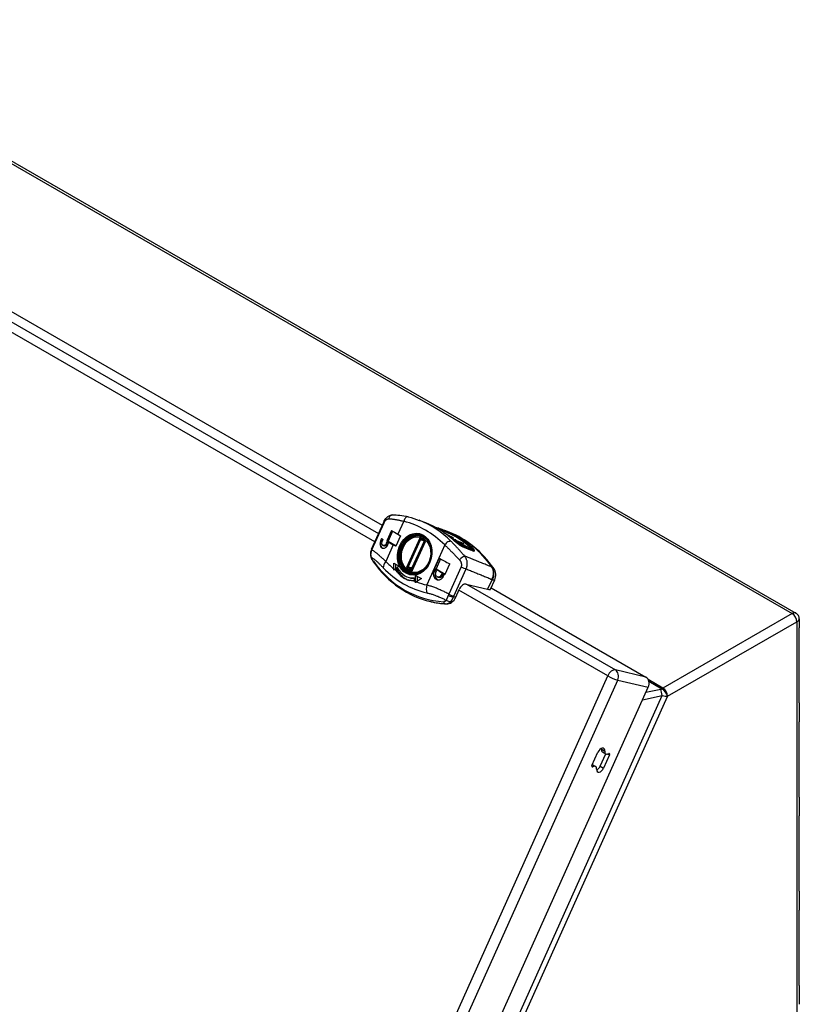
# Model space of a CAD drawing. Header units: inches. Extents: x 10 to 138, y 13 to 85.
# Tile 41 of 41: x 129.54 to 138.02, y 55.91 to 66.62. Entities that reach past the tile are written whole.
import ezdxf

# ---------------------------------------------------------------- set-up
doc = ezdxf.new("R2010")
doc.units = ezdxf.units.IN
doc.header["$MEASUREMENT"] = 0
doc.layers.add('Visible Edges(ANSI)', color=7, linetype='Continuous', lineweight=25)
doc.layers.add('Visible Tangent Edges(ANSI)', color=7, linetype='Continuous', lineweight=25)

msp = doc.modelspace()

# ---------------------------------------------------------------- linework, layer by layer
at = {"layer": 'Visible Edges(ANSI)'}
for p, q in [((126.78, 66.623), (137.986, 60.17)), ((127.598, 64.515), (133.485, 61.125)), ((133.368, 60.864), (133.501, 61.16)), ((133.96, 61.15), (133.888, 61.178)), ((133.586, 61.069), (133.535, 60.955)), ((133.597, 61.061), (133.548, 60.952)), ((134.154, 61.046), (134.154, 61.046)), ((134.154, 61.046), (134.172, 61.036)), ((134.211, 61.05), (134.166, 61.068)), ((133.477, 60.981), (133.469, 60.963)), ((133.477, 60.981), (133.469, 60.963)), ((133.485, 60.953), (133.493, 60.97)), ((133.536, 60.943), (133.528, 60.925)), ((133.535, 60.955), (133.548, 60.952)), ((133.548, 60.935), (133.542, 60.922)), ((133.546, 60.914), (133.554, 60.931)), ((133.548, 60.952), (133.636, 60.901)), ((133.685, 61.01), (133.634, 60.896)), ((133.655, 61.027), (133.685, 61.01)), ((133.948, 60.942), (133.812, 60.641)), ((133.905, 61.006), (133.93, 61)), ((134.172, 61.036), (134.169, 61.036)), ((134.172, 61.034), (134.172, 61.036)), ((134.18, 61.028), (134.198, 61.021)), ((134.216, 61.01), (134.188, 61.022)), ((134.198, 61.021), (134.216, 61.01)), ((134.203, 61.011), (134.234, 60.993)), ((134.21, 61.007), (134.212, 61.009)), ((134.212, 61.009), (134.22, 61.008)), ((134.216, 61.009), (134.216, 61.01)), ((134.216, 61), (134.224, 60.996)), ((134.235, 60.985), (134.286, 60.965)), ((134.254, 60.971), (134.248, 60.974)), ((134.25, 60.972), (134.254, 60.971)), ((134.291, 60.956), (134.252, 60.97)), ((134.256, 60.976), (134.259, 60.983)), ((134.26, 60.963), (134.26, 60.963)), ((134.26, 60.963), (134.37, 60.9)), ((134.374, 60.899), (134.264, 60.962)), ((134.264, 60.961), (134.264, 60.962)), ((134.264, 60.962), (134.291, 60.956)), ((134.286, 60.965), (134.276, 60.966)), ((134.276, 60.966), (134.367, 60.928)), ((134.285, 60.962), (134.286, 60.965)), ((134.367, 60.928), (134.295, 60.954)), ((134.295, 60.954), (134.403, 60.892)), ((134.341, 60.907), (134.3, 60.93)), ((133.368, 60.864), (133.363, 60.852)), ((133.496, 60.904), (133.508, 60.901)), ((133.634, 60.896), (133.604, 60.913)), ((134.308, 60.925), (134.337, 60.908)), ((134.337, 60.908), (134.329, 60.91)), ((134.336, 60.905), (134.337, 60.908)), ((134.339, 60.903), (134.341, 60.907)), ((134.37, 60.9), (134.341, 60.907)), ((134.361, 60.917), (134.367, 60.928)), ((134.366, 60.89), (134.37, 60.9)), ((134.369, 60.889), (134.374, 60.899)), ((134.403, 60.892), (134.374, 60.899)), ((134.397, 60.878), (134.403, 60.892)), ((134.104, 60.768), (134.053, 60.655)), ((134.12, 60.759), (134.071, 60.65)), ((133.612, 60.65), (133.612, 60.713)), ((133.612, 60.713), (133.668, 60.681)), ((133.668, 60.681), (133.621, 60.643)), ((133.63, 60.703), (133.63, 60.65)), ((133.634, 60.642), (133.654, 60.659)), ((133.634, 60.642), (133.652, 60.637)), ((133.662, 60.646), (133.652, 60.637)), ((133.741, 60.645), (133.739, 60.642)), ((133.812, 60.641), (133.81, 60.64)), ((134.055, 60.642), (134.047, 60.625)), ((134.053, 60.655), (134.071, 60.65)), ((134.071, 60.633), (134.065, 60.62)), ((134.068, 60.612), (134.076, 60.63)), ((134.071, 60.65), (134.169, 60.594)), ((134.168, 60.592), (134.219, 60.706)), ((133.779, 60.556), (133.797, 60.551)), ((133.811, 60.604), (133.836, 60.599)), ((133.832, 60.599), (133.829, 60.6)), ((133.831, 60.552), (133.831, 60.523)), ((133.847, 60.513), (133.847, 60.578)), ((133.847, 60.578), (133.911, 60.547)), ((133.911, 60.547), (133.859, 60.509)), ((133.865, 60.569), (133.865, 60.513)), ((134.089, 60.562), (134.103, 60.558)), ((134.133, 60.599), (134.125, 60.582)), ((134.144, 60.594), (134.137, 60.579)), ((134.149, 60.569), (134.157, 60.587)), ((134.664, 60.43), (134.709, 60.531)), ((134.284, 60.342), (134.322, 60.427)), ((134.396, 60.485), (134.631, 60.43)), ((134.669, 60.443), (136.353, 59.473)), ((134.017, 60.293), (134.01, 60.294)), ((138.022, 60.108), (138.022, 60.01)), ((138.022, 59.193), (138.022, 60.01)), ((129.961, 45.071), (136.378, 59.363)), ((138.022, 59.193), (138.022, 58.986)), ((138.022, 58.169), (138.022, 58.986)), ((135.766, 58.513), (135.831, 58.656)), ((135.855, 58.505), (135.916, 58.639)), ((135.881, 58.659), (135.918, 58.638)), ((135.957, 58.627), (135.893, 58.484)), ((135.771, 58.522), (135.806, 58.502)), ((138.022, 58.169), (138.022, 57.963)), ((138.022, 57.145), (138.022, 57.963)), ((138.022, 57.145), (138.022, 56.939)), ((138.022, 56.121), (138.022, 56.939)), ((138.022, 56.121), (138.022, 55.915))]:
    msp.add_line(p, q, dxfattribs=at)
at = {"layer": 'Visible Edges(ANSI)', "flags": 128}
for points in [[(133.501, 61.16), (133.507, 61.173), (133.515, 61.186), (133.524, 61.198), (133.535, 61.209), (133.547, 61.219), (133.561, 61.228), (133.569, 61.231), (133.578, 61.234), (133.587, 61.236), (133.596, 61.237)], [(133.596, 61.237), (133.615, 61.238), (133.635, 61.237), (133.656, 61.236), (133.677, 61.234), (133.699, 61.231), (133.721, 61.227), (133.744, 61.223), (133.767, 61.217)], [(133.767, 61.217), (133.798, 61.209), (133.828, 61.2), (133.858, 61.189), (133.888, 61.178)], [(134.261, 60.962), (134.227, 60.992), (134.191, 61.02), (134.155, 61.046), (134.117, 61.07), (134.079, 61.093), (134.04, 61.114), (134, 61.133), (133.96, 61.15)], [(134.099, 61.092), (134.09, 61.095), (134.08, 61.098), (134.069, 61.101), (134.058, 61.104)], [(134.099, 61.092), (134.133, 61.081), (134.166, 61.068)], [(134.698, 60.655), (134.674, 60.688), (134.649, 60.721), (134.624, 60.752), (134.597, 60.782), (134.569, 60.811), (134.541, 60.839), (134.511, 60.866), (134.481, 60.892), (134.45, 60.916), (134.418, 60.939), (134.385, 60.961), (134.351, 60.982), (134.317, 61.001), (134.282, 61.019), (134.247, 61.035), (134.211, 61.05)], [(133.469, 60.963), (133.466, 60.956), (133.464, 60.947), (133.462, 60.939), (133.461, 60.93), (133.46, 60.922), (133.461, 60.914), (133.462, 60.907), (133.464, 60.9), (133.467, 60.894), (133.47, 60.888), (133.474, 60.883), (133.479, 60.88), (133.484, 60.877), (133.49, 60.875), (133.496, 60.874), (133.502, 60.875), (133.508, 60.876), (133.515, 60.879), (133.521, 60.882), (133.527, 60.887), (133.533, 60.893), (133.538, 60.899), (133.543, 60.906), (133.546, 60.914)], [(133.528, 60.925), (133.526, 60.921), (133.523, 60.917), (133.52, 60.913), (133.517, 60.91), (133.514, 60.908), (133.511, 60.906), (133.507, 60.904), (133.504, 60.904), (133.5, 60.903), (133.497, 60.904), (133.494, 60.905), (133.491, 60.906), (133.488, 60.908), (133.486, 60.911), (133.484, 60.914), (133.482, 60.917), (133.481, 60.921), (133.481, 60.925), (133.48, 60.93), (133.48, 60.934), (133.481, 60.939), (133.482, 60.944), (133.483, 60.948), (133.485, 60.953)], [(133.905, 61.006), (133.889, 61.008), (133.872, 61.009), (133.855, 61.008), (133.838, 61.005), (133.822, 61), (133.806, 60.993), (133.79, 60.984), (133.775, 60.973), (133.761, 60.961), (133.748, 60.947), (133.736, 60.933), (133.725, 60.916), (133.715, 60.899), (133.707, 60.881), (133.7, 60.862), (133.695, 60.843), (133.691, 60.823), (133.689, 60.804), (133.688, 60.784), (133.689, 60.764), (133.692, 60.745), (133.696, 60.726), (133.702, 60.708), (133.709, 60.691), (133.718, 60.675), (133.728, 60.66), (133.739, 60.647), (133.752, 60.635), (133.765, 60.624), (133.78, 60.616), (133.795, 60.609), (133.811, 60.604)], [(133.897, 61.012), (133.913, 61.008), (133.928, 61.001), (133.942, 60.993), (133.955, 60.983), (133.968, 60.971), (133.979, 60.957), (133.989, 60.942), (133.998, 60.926), (134.005, 60.909), (134.011, 60.89), (134.015, 60.871), (134.018, 60.851), (134.019, 60.831), (134.018, 60.81), (134.016, 60.79), (134.012, 60.769), (134.007, 60.749), (134, 60.729), (133.991, 60.711), (133.981, 60.693), (133.97, 60.676), (133.957, 60.661), (133.944, 60.647), (133.93, 60.635), (133.915, 60.624), (133.899, 60.615), (133.883, 60.608), (133.867, 60.603), (133.85, 60.6), (133.834, 60.599), (133.817, 60.599), (133.801, 60.602)], [(133.906, 60.97), (133.917, 60.966), (133.927, 60.961), (133.937, 60.954), (133.947, 60.947)], [(133.947, 60.947), (133.948, 60.945), (133.948, 60.942)], [(134.261, 60.962), (134.267, 60.957), (134.273, 60.952), (134.279, 60.947), (134.286, 60.941), (134.293, 60.936), (134.3, 60.931), (134.307, 60.925), (134.314, 60.92), (134.321, 60.916), (134.327, 60.911), (134.334, 60.907), (134.34, 60.903), (134.346, 60.899), (134.352, 60.896), (134.357, 60.894), (134.362, 60.892)], [(133.363, 60.852), (133.358, 60.834), (133.357, 60.816), (133.358, 60.799), (133.362, 60.782)], [(134.478, 60.847), (134.477, 60.847), (134.475, 60.847), (134.472, 60.848), (134.468, 60.849)], [(133.391, 60.722), (133.386, 60.729), (133.381, 60.737), (133.377, 60.744), (133.373, 60.752), (133.367, 60.767), (133.362, 60.782)], [(133.391, 60.722), (133.421, 60.682), (133.452, 60.643), (133.485, 60.606), (133.519, 60.571), (133.554, 60.537), (133.591, 60.505), (133.628, 60.475), (133.667, 60.447), (133.707, 60.421), (133.748, 60.397), (133.789, 60.374), (133.832, 60.354), (133.875, 60.336), (133.92, 60.32), (133.964, 60.306), (134.01, 60.294)], [(133.613, 60.635), (133.613, 60.636), (133.613, 60.637), (133.613, 60.637), (133.613, 60.638), (133.612, 60.639), (133.612, 60.639), (133.612, 60.64), (133.612, 60.641), (133.612, 60.641), (133.612, 60.642), (133.612, 60.642), (133.612, 60.643), (133.612, 60.644), (133.612, 60.644), (133.612, 60.645), (133.612, 60.646), (133.612, 60.646), (133.612, 60.647), (133.612, 60.647), (133.612, 60.648), (133.612, 60.649), (133.612, 60.649), (133.612, 60.65), (133.612, 60.65)], [(133.621, 60.643), (133.621, 60.643), (133.621, 60.642), (133.62, 60.642), (133.62, 60.642), (133.62, 60.641), (133.619, 60.641), (133.619, 60.641), (133.619, 60.641), (133.618, 60.64), (133.618, 60.64), (133.617, 60.64), (133.617, 60.639), (133.617, 60.639), (133.616, 60.639), (133.616, 60.638), (133.616, 60.638), (133.615, 60.638), (133.615, 60.637), (133.614, 60.637), (133.614, 60.637), (133.614, 60.636), (133.613, 60.636), (133.613, 60.636), (133.613, 60.635)], [(133.825, 60.522), (133.816, 60.522), (133.808, 60.522), (133.799, 60.523), (133.791, 60.524), (133.783, 60.525), (133.774, 60.527), (133.765, 60.529), (133.757, 60.531), (133.748, 60.534), (133.74, 60.538), (133.732, 60.542), (133.724, 60.546), (133.715, 60.551), (133.708, 60.556), (133.7, 60.562), (133.692, 60.568), (133.685, 60.574), (133.678, 60.581), (133.671, 60.588), (133.664, 60.595), (133.658, 60.603), (133.652, 60.611), (133.646, 60.62), (133.641, 60.628)], [(133.709, 60.692), (133.711, 60.683), (133.715, 60.674)], [(133.806, 60.601), (133.792, 60.606), (133.779, 60.611), (133.766, 60.619), (133.755, 60.627), (133.743, 60.637), (133.733, 60.649), (133.724, 60.661), (133.715, 60.674)], [(134.047, 60.625), (134.044, 60.617), (134.042, 60.608), (134.04, 60.6), (134.04, 60.591), (134.041, 60.582), (134.042, 60.574), (134.045, 60.567), (134.048, 60.559), (134.052, 60.553), (134.058, 60.547), (134.063, 60.542), (134.07, 60.538), (134.076, 60.534), (134.084, 60.532), (134.092, 60.531), (134.099, 60.532), (134.107, 60.533), (134.115, 60.535), (134.122, 60.538), (134.129, 60.543), (134.135, 60.548), (134.141, 60.554), (134.146, 60.561), (134.149, 60.569)], [(134.125, 60.582), (134.123, 60.578), (134.12, 60.574), (134.117, 60.57), (134.114, 60.567), (134.11, 60.565), (134.106, 60.563), (134.102, 60.562), (134.098, 60.561), (134.093, 60.561), (134.089, 60.561), (134.085, 60.563), (134.081, 60.564), (134.078, 60.566), (134.075, 60.569), (134.072, 60.573), (134.069, 60.576), (134.067, 60.58), (134.066, 60.585), (134.065, 60.589), (134.065, 60.594), (134.065, 60.599), (134.066, 60.603), (134.067, 60.608), (134.068, 60.612)], [(134.709, 60.531), (134.714, 60.545), (134.718, 60.56), (134.72, 60.577), (134.72, 60.594), (134.717, 60.612), (134.712, 60.628), (134.705, 60.643), (134.698, 60.655)], [(133.847, 60.5), (133.847, 60.501), (133.847, 60.501), (133.847, 60.502), (133.847, 60.502), (133.847, 60.503), (133.847, 60.503), (133.847, 60.504), (133.847, 60.505), (133.847, 60.505), (133.847, 60.506), (133.847, 60.506), (133.847, 60.507), (133.847, 60.507), (133.847, 60.508), (133.847, 60.508), (133.847, 60.509), (133.847, 60.51), (133.847, 60.51), (133.847, 60.511), (133.847, 60.511), (133.847, 60.512), (133.847, 60.512), (133.847, 60.513), (133.847, 60.513)], [(133.859, 60.509), (133.858, 60.508), (133.858, 60.508), (133.857, 60.508), (133.857, 60.507), (133.856, 60.507), (133.856, 60.507), (133.855, 60.506), (133.855, 60.506), (133.854, 60.506), (133.854, 60.505), (133.853, 60.505), (133.853, 60.504), (133.853, 60.504), (133.852, 60.504), (133.852, 60.503), (133.851, 60.503), (133.851, 60.503), (133.85, 60.502), (133.85, 60.502), (133.849, 60.502), (133.849, 60.501), (133.848, 60.501), (133.848, 60.5), (133.847, 60.5)], [(138.022, 60.108), (138.022, 60.116), (138.02, 60.125), (138.017, 60.134), (138.013, 60.144), (138.007, 60.152), (138, 60.159), (137.993, 60.165), (137.986, 60.17)]]:
    msp.add_lwpolyline(points, dxfattribs=at)
at = {"layer": 'Visible Edges(ANSI)'}
for centre, major_axis, ratio, start_param, end_param in [((134.032, 60.939), (-0.593, 0.266), 0.140138, 0.784527, 0.947328), ((133.516, 60.937), (-0.015, -0.0642), 0.803847, 4.474563, 6.15928), ((133.977, 60.816), (-0.593, 0.266), 0.140138, 0.63476, 0.682173), ((133.981, 60.825), (0.593, -0.266), 0.140138, 3.926119, 4.088921), ((133.977, 60.816), (-0.593, 0.266), 0.140138, 0.796795, 0.842616), ((134.199, 61.008), (-0.0441, 0.0198), 0.140138, 3.646975, 4.482683), ((134.187, 61.008), (0.0872, -0.0392), 0.140138, 0.800031, 1.249868), ((134.208, 61.006), (-0.0241, 0.0108), 0.140138, 2.199914, 2.395908), ((134.21, 61.008), (-0.0572, 0.0257), 0.140138, 1.938536, 2.458166), ((134.226, 60.998), (0.0138, -0.0062), 0.140138, 5.372193, 6.788568), ((134.231, 60.996), (0.0283, -0.0127), 0.140138, 5.599759, 7.083216), ((133.516, 60.937), (-0.0083, -0.0355), 0.803847, 0, 1.33297), ((-1262.37, -2672.328), (1526.593, 2670.588), 0.57827, 0.080882, 0.080941), ((133.049, 62.338), (-1.903, 1.527), 0.203576, 2.553115, 2.559658), ((134.477, 60.682), (-0.593, 0.266), 0.140138, 0.954902, 1.184333), ((133.838, 60.81), (0.066, 0.283), 0.803847, 2.380168, 2.439458), ((133.856, 60.805), (-0.066, -0.283), 0.803847, 5.521761, 6.244365), ((133.838, 60.81), (-0.059, -0.254), 0.803847, 5.521761, 6.531213), ((134.426, 60.569), (0.593, -0.266), 0.140138, 4.096495, 4.325926), ((134.422, 60.56), (-0.593, 0.266), 0.140138, 0.967021, 1.01251), ((134.112, 60.594), (-0.015, -0.0642), 0.803847, 4.474563, 6.151776), ((133.856, 60.805), (-0.059, -0.254), 0.803847, 0, 0.161988), ((133.838, 60.81), (-0.066, -0.283), 0.803847, 0.226483, 0.251868), ((134.112, 60.594), (-0.0083, -0.0355), 0.803847, 0, 1.33297), ((134.422, 60.56), (-0.593, 0.266), 0.140138, 1.1255, 1.171885), ((134.366, 60.417), (0.0374, 0.065), 0.578093, 0.172599, 1.743396), ((134.52, 60.494), (0.144, -0.065), 0.140138, 5.659717, 6.283185), ((134.356, 61.74), (-0.338, -1.447), 0.803847, 0, 0.138272), ((134.196, 60.393), (-0.028, -0.122), 0.803847, 0.138272, 1.33297), ((137.936, 60.01), (0.086, 0), 0.575862, 6.28191, 6.283185), ((136.319, 59.398), (0.0191, 0.0818), 0.803847, 4.474563, 6.045359), ((137.936, 59.193), (0.086, 0), 0.575862, 6.28191, 6.283185), ((137.936, 58.986), (0.086, 0), 0.575862, 6.28191, 6.283185), ((135.865, 58.648), (0.0293, 0.0508), 0.578093, 5.422056, 8.026581), ((135.827, 58.67), (0.0293, 0.0508), 0.578093, 5.422056, 5.591279), ((135.91, 58.71), (-0.0293, -0.0508), 0.578093, 5.422056, 6.283185), ((135.947, 58.689), (-0.0293, -0.0508), 0.578093, 5.422056, 7.089994), ((135.949, 58.629), (0.0075, 0.013), 0.578093, 4.884988, 7.089994), ((135.775, 58.511), (-0.0075, -0.013), 0.578093, 4.884988, 7.089994), ((135.776, 58.451), (0.0293, 0.0508), 0.578093, 5.422056, 7.089994), ((135.859, 58.492), (-0.0293, -0.0508), 0.578093, 5.422056, 8.026581), ((135.821, 58.513), (0.0293, 0.0508), 0.578093, 3.833499, 4.884988), ((137.936, 58.169), (0.086, 0), 0.575862, 6.28191, 6.283185), ((137.936, 57.963), (0.086, 0), 0.575862, 6.28191, 6.283185), ((137.936, 57.145), (0.086, 0), 0.575862, 6.28191, 6.283185), ((137.936, 56.939), (0.086, 0), 0.575862, 6.28191, 6.283185), ((137.936, 56.121), (0.086, 0), 0.575862, 6.28191, 6.283185)]:
    msp.add_ellipse(centre, major_axis=major_axis, ratio=ratio, start_param=start_param, end_param=end_param, dxfattribs=at)
at = {"layer": 'Visible Tangent Edges(ANSI)'}
for p, q in [((126.734, 66.621), (137.946, 60.164)), ((133.405, 60.946), (127.248, 64.491)), ((127.33, 64.556), (133.445, 61.035)), ((133.373, 60.857), (133.506, 61.153)), ((133.719, 61.168), (133.655, 61.027)), ((133.469, 60.963), (133.469, 60.963)), ((133.893, 60.984), (133.75, 60.664)), ((133.768, 60.67), (133.901, 60.967)), ((133.939, 60.952), (133.808, 60.661)), ((133.811, 60.629), (133.955, 60.948)), ((133.901, 60.967), (133.925, 60.962)), ((134.238, 60.992), (134.239, 60.994)), ((134.25, 60.979), (134.252, 60.983)), ((134.261, 60.975), (134.257, 60.977)), ((133.604, 60.913), (133.523, 60.732)), ((133.528, 60.925), (133.542, 60.922)), ((134.164, 60.911), (133.968, 60.476)), ((134.448, 60.867), (134.361, 60.917)), ((134.399, 60.882), (134.428, 60.865)), ((134.452, 60.875), (134.448, 60.867)), ((133.71, 60.685), (133.711, 60.687)), ((133.74, 60.646), (133.739, 60.642)), ((133.808, 60.661), (133.768, 60.67)), ((133.769, 60.664), (133.809, 60.654)), ((133.811, 60.64), (133.81, 60.64)), ((134.047, 60.625), (134.065, 60.62)), ((134.342, 60.672), (134.209, 60.375)), ((134.264, 60.354), (134.397, 60.651)), ((134.125, 60.582), (134.137, 60.579)), ((134.679, 60.536), (134.631, 60.43)), ((135.939, 59.486), (134.319, 60.419)), ((134.401, 60.484), (136.021, 59.551)), ((134.284, 60.342), (134.261, 60.347)), ((134.173, 60.271), (134.181, 60.269)), ((137.946, 60.164), (136.539, 59.354)), ((136.59, 59.265), (137.997, 60.076)), ((137.997, 60.076), (137.997, 48.729)), ((136.353, 59.473), (136.021, 59.551)), ((129.485, 45.114), (135.939, 59.486)), ((129.581, 45.04), (136.047, 59.441)), ((136.047, 59.441), (136.378, 59.363)), ((136.539, 59.354), (136.378, 59.446)), ((136.515, 59.34), (136.352, 59.305)), ((136.384, 59.429), (136.528, 59.346)), ((136.528, 59.346), (136.528, 59.346)), ((130.098, 44.946), (136.531, 59.273)), ((130.151, 44.928), (136.588, 59.264)), ((136.317, 59.228), (136.531, 59.273)), ((136.588, 59.264), (136.588, 59.264)), ((135.869, 58.69), (135.906, 58.668)), ((135.94, 58.637), (135.957, 58.627)), ((135.764, 58.505), (135.775, 58.499)), ((135.855, 58.505), (135.893, 58.484))]:
    msp.add_line(p, q, dxfattribs=at)
at = {"layer": 'Visible Tangent Edges(ANSI)', "flags": 128}
for points in [[(133.506, 61.153), (133.507, 61.156), (133.509, 61.159), (133.51, 61.162), (133.512, 61.165), (133.514, 61.168), (133.515, 61.17), (133.517, 61.173), (133.519, 61.175), (133.521, 61.177), (133.523, 61.179), (133.525, 61.181), (133.527, 61.183), (133.529, 61.185), (133.531, 61.186), (133.533, 61.188), (133.535, 61.189), (133.538, 61.19), (133.54, 61.191), (133.542, 61.192), (133.544, 61.193), (133.546, 61.193), (133.548, 61.194), (133.55, 61.194), (133.553, 61.194)], [(133.553, 61.194), (133.558, 61.194), (133.564, 61.194), (133.57, 61.194), (133.576, 61.193), (133.583, 61.193), (133.589, 61.193), (133.596, 61.192), (133.602, 61.191), (133.609, 61.191), (133.615, 61.19), (133.622, 61.189), (133.629, 61.188), (133.636, 61.187), (133.643, 61.185), (133.65, 61.184), (133.658, 61.183), (133.665, 61.181), (133.672, 61.179), (133.68, 61.178), (133.688, 61.176), (133.695, 61.174), (133.703, 61.172), (133.711, 61.17), (133.719, 61.168)], [(133.906, 60.97), (133.905, 60.97), (133.905, 60.971), (133.904, 60.971), (133.904, 60.971), (133.903, 60.972), (133.903, 60.972), (133.902, 60.973), (133.902, 60.973), (133.901, 60.974), (133.9, 60.974), (133.9, 60.975), (133.899, 60.976), (133.899, 60.976), (133.898, 60.977), (133.898, 60.978), (133.897, 60.978), (133.897, 60.979), (133.896, 60.98), (133.896, 60.98), (133.895, 60.981), (133.895, 60.982), (133.894, 60.982), (133.894, 60.983), (133.893, 60.984)], [(133.893, 60.984), (133.894, 60.983), (133.894, 60.982), (133.894, 60.981), (133.894, 60.98), (133.894, 60.979), (133.895, 60.978), (133.895, 60.978), (133.895, 60.977), (133.895, 60.976), (133.896, 60.975), (133.896, 60.974), (133.896, 60.973), (133.897, 60.973), (133.897, 60.972), (133.897, 60.971), (133.898, 60.971), (133.898, 60.97), (133.899, 60.969), (133.899, 60.969), (133.9, 60.968), (133.9, 60.968), (133.9, 60.968), (133.901, 60.967), (133.901, 60.967)], [(133.955, 60.948), (133.954, 60.948), (133.954, 60.948), (133.953, 60.948), (133.952, 60.948), (133.952, 60.948), (133.951, 60.948), (133.951, 60.948), (133.95, 60.948), (133.95, 60.948), (133.949, 60.948), (133.949, 60.948), (133.949, 60.948), (133.948, 60.948), (133.948, 60.948), (133.948, 60.947), (133.947, 60.947), (133.947, 60.947), (133.947, 60.947), (133.947, 60.947), (133.947, 60.947), (133.947, 60.947), (133.946, 60.947), (133.947, 60.947), (133.947, 60.947)], [(133.948, 60.942), (133.948, 60.942), (133.948, 60.943), (133.948, 60.943), (133.948, 60.943), (133.948, 60.943), (133.949, 60.944), (133.949, 60.944), (133.949, 60.944), (133.949, 60.944), (133.95, 60.945), (133.95, 60.945), (133.95, 60.945), (133.951, 60.945), (133.951, 60.946), (133.951, 60.946), (133.952, 60.946), (133.952, 60.947), (133.952, 60.947), (133.953, 60.947), (133.953, 60.947), (133.954, 60.948), (133.954, 60.948), (133.954, 60.948), (133.955, 60.948)], [(134.381, 60.791), (134.375, 60.798), (134.369, 60.805), (134.362, 60.812), (134.356, 60.819), (134.35, 60.826), (134.344, 60.833), (134.337, 60.84), (134.331, 60.847), (134.325, 60.854), (134.319, 60.861), (134.312, 60.867), (134.306, 60.874), (134.3, 60.881), (134.294, 60.887), (134.288, 60.894), (134.282, 60.9), (134.276, 60.907), (134.27, 60.913), (134.264, 60.919), (134.257, 60.925), (134.252, 60.931), (134.246, 60.937), (134.24, 60.943), (134.234, 60.949)], [(134.261, 60.963), (134.264, 60.959), (134.268, 60.956), (134.272, 60.952), (134.277, 60.949), (134.281, 60.945), (134.286, 60.941), (134.29, 60.938), (134.295, 60.934), (134.3, 60.931), (134.304, 60.927), (134.309, 60.923), (134.314, 60.92), (134.319, 60.917), (134.323, 60.913), (134.328, 60.91), (134.333, 60.907), (134.337, 60.905), (134.341, 60.902), (134.346, 60.899), (134.35, 60.897), (134.354, 60.895), (134.357, 60.893), (134.361, 60.892), (134.364, 60.89)], [(133.367, 60.778), (133.366, 60.78), (133.365, 60.783), (133.365, 60.785), (133.364, 60.788), (133.364, 60.791), (133.363, 60.793), (133.363, 60.796), (133.363, 60.799), (133.363, 60.802), (133.362, 60.804), (133.362, 60.807), (133.362, 60.81), (133.362, 60.812), (133.362, 60.815), (133.363, 60.818), (133.363, 60.821), (133.363, 60.823), (133.364, 60.826), (133.364, 60.829), (133.365, 60.832), (133.365, 60.834), (133.366, 60.837), (133.367, 60.84), (133.367, 60.842)], [(133.367, 60.842), (133.368, 60.843), (133.368, 60.844), (133.368, 60.844), (133.368, 60.845), (133.368, 60.845), (133.369, 60.846), (133.369, 60.847), (133.369, 60.847), (133.369, 60.848), (133.369, 60.848), (133.37, 60.849), (133.37, 60.85), (133.37, 60.85), (133.37, 60.851), (133.371, 60.851), (133.371, 60.852), (133.371, 60.853), (133.371, 60.853), (133.371, 60.854), (133.372, 60.854), (133.372, 60.855), (133.372, 60.856), (133.372, 60.856), (133.373, 60.857)], [(133.523, 60.732), (133.516, 60.739), (133.509, 60.746), (133.502, 60.752), (133.494, 60.759), (133.488, 60.765), (133.481, 60.771), (133.474, 60.777), (133.467, 60.783), (133.46, 60.789), (133.454, 60.795), (133.447, 60.8), (133.441, 60.806), (133.435, 60.811), (133.429, 60.816), (133.423, 60.821), (133.417, 60.826), (133.411, 60.83), (133.405, 60.835), (133.399, 60.839), (133.394, 60.843), (133.388, 60.847), (133.383, 60.85), (133.378, 60.854), (133.373, 60.857)], [(134.164, 60.911), (134.17, 60.905), (134.177, 60.899), (134.183, 60.893), (134.19, 60.887), (134.196, 60.881), (134.203, 60.874), (134.209, 60.868), (134.216, 60.861), (134.222, 60.855), (134.229, 60.848), (134.235, 60.841), (134.242, 60.835), (134.249, 60.828), (134.256, 60.821), (134.262, 60.814), (134.269, 60.807), (134.276, 60.8), (134.283, 60.793), (134.289, 60.786), (134.296, 60.779), (134.303, 60.772), (134.31, 60.765), (134.317, 60.757), (134.324, 60.75)], [(134.364, 60.89), (134.368, 60.889), (134.372, 60.887), (134.376, 60.885), (134.38, 60.884), (134.384, 60.882), (134.389, 60.88), (134.393, 60.879), (134.397, 60.877), (134.401, 60.875), (134.405, 60.874), (134.409, 60.872), (134.413, 60.871), (134.417, 60.869), (134.421, 60.867), (134.425, 60.866), (134.43, 60.864), (134.434, 60.862), (134.438, 60.861), (134.442, 60.859), (134.446, 60.857), (134.45, 60.856), (134.454, 60.854), (134.458, 60.853), (134.462, 60.851)], [(134.452, 60.875), (134.454, 60.874), (134.455, 60.873), (134.456, 60.871), (134.458, 60.87), (134.459, 60.869), (134.46, 60.868), (134.461, 60.866), (134.462, 60.865), (134.463, 60.864), (134.464, 60.863), (134.465, 60.862), (134.466, 60.86), (134.467, 60.859), (134.468, 60.858), (134.469, 60.857), (134.469, 60.856), (134.47, 60.855), (134.471, 60.854), (134.471, 60.853), (134.472, 60.852), (134.472, 60.851), (134.473, 60.85), (134.473, 60.849), (134.473, 60.849)], [(134.462, 60.851), (134.463, 60.851), (134.463, 60.851), (134.463, 60.851), (134.464, 60.85), (134.464, 60.85), (134.464, 60.85), (134.465, 60.85), (134.465, 60.85), (134.465, 60.85), (134.466, 60.85), (134.466, 60.849), (134.467, 60.849), (134.467, 60.849), (134.467, 60.849), (134.468, 60.849), (134.468, 60.849), (134.468, 60.849), (134.469, 60.848), (134.469, 60.848), (134.469, 60.848), (134.47, 60.848), (134.47, 60.848), (134.47, 60.848), (134.471, 60.848)], [(134.488, 60.853), (134.488, 60.854), (134.487, 60.855), (134.487, 60.855), (134.486, 60.856), (134.486, 60.858), (134.485, 60.859), (134.484, 60.86), (134.484, 60.861), (134.483, 60.862), (134.482, 60.863), (134.481, 60.864), (134.48, 60.866), (134.479, 60.867), (134.478, 60.868), (134.476, 60.869), (134.475, 60.871), (134.474, 60.872), (134.473, 60.873), (134.471, 60.875), (134.47, 60.876), (134.468, 60.878), (134.467, 60.879), (134.465, 60.88), (134.464, 60.882)], [(134.471, 60.848), (134.473, 60.847), (134.474, 60.846), (134.476, 60.846), (134.477, 60.845), (134.479, 60.845), (134.48, 60.845), (134.481, 60.845), (134.482, 60.844), (134.483, 60.844), (134.484, 60.844), (134.485, 60.845), (134.486, 60.845), (134.487, 60.845), (134.487, 60.845), (134.488, 60.846), (134.488, 60.846), (134.489, 60.847), (134.489, 60.847), (134.489, 60.848), (134.489, 60.849), (134.489, 60.85), (134.489, 60.851), (134.489, 60.852), (134.488, 60.853)], [(134.473, 60.849), (134.473, 60.849), (134.474, 60.849), (134.474, 60.848), (134.474, 60.848), (134.474, 60.848), (134.474, 60.848), (134.474, 60.848), (134.474, 60.848), (134.474, 60.848), (134.474, 60.848), (134.474, 60.848), (134.474, 60.848), (134.474, 60.848), (134.474, 60.848), (134.474, 60.848), (134.474, 60.848), (134.474, 60.848), (134.474, 60.848), (134.474, 60.848), (134.474, 60.847), (134.474, 60.847), (134.474, 60.847), (134.474, 60.847), (134.474, 60.847)], [(133.388, 60.733), (133.387, 60.735), (133.386, 60.736), (133.385, 60.738), (133.384, 60.739), (133.383, 60.741), (133.382, 60.743), (133.381, 60.745), (133.38, 60.747), (133.379, 60.749), (133.378, 60.75), (133.377, 60.752), (133.376, 60.754), (133.375, 60.756), (133.374, 60.758), (133.373, 60.76), (133.372, 60.762), (133.372, 60.764), (133.371, 60.766), (133.37, 60.768), (133.369, 60.77), (133.369, 60.772), (133.368, 60.774), (133.367, 60.776), (133.367, 60.778)], [(133.367, 60.778), (133.371, 60.775), (133.376, 60.772), (133.38, 60.768), (133.385, 60.765), (133.39, 60.761), (133.395, 60.758), (133.4, 60.754), (133.405, 60.749), (133.41, 60.745), (133.415, 60.74), (133.421, 60.736), (133.426, 60.731), (133.432, 60.726), (133.437, 60.721), (133.443, 60.715), (133.448, 60.71), (133.454, 60.704), (133.46, 60.699), (133.466, 60.693), (133.472, 60.687), (133.478, 60.681), (133.484, 60.675), (133.49, 60.669), (133.496, 60.662)], [(134.324, 60.75), (134.326, 60.747), (134.328, 60.745), (134.331, 60.742), (134.333, 60.739), (134.335, 60.736), (134.337, 60.732), (134.338, 60.729), (134.34, 60.726), (134.341, 60.723), (134.342, 60.719), (134.344, 60.716), (134.344, 60.712), (134.345, 60.709), (134.346, 60.706), (134.346, 60.702), (134.347, 60.699), (134.347, 60.695), (134.346, 60.692), (134.346, 60.688), (134.346, 60.685), (134.345, 60.681), (134.344, 60.678), (134.343, 60.675), (134.342, 60.672)], [(134.677, 60.669), (134.665, 60.675), (134.652, 60.68), (134.64, 60.685), (134.628, 60.69), (134.615, 60.695), (134.603, 60.7), (134.591, 60.705), (134.578, 60.71), (134.566, 60.715), (134.554, 60.72), (134.541, 60.725), (134.529, 60.73), (134.517, 60.735), (134.504, 60.74), (134.492, 60.745), (134.48, 60.75), (134.468, 60.756), (134.455, 60.761), (134.443, 60.766), (134.431, 60.771), (134.418, 60.776), (134.406, 60.781), (134.394, 60.786), (134.381, 60.791)], [(134.397, 60.651), (134.399, 60.656), (134.402, 60.662), (134.404, 60.669), (134.405, 60.675), (134.407, 60.681), (134.408, 60.687), (134.409, 60.694), (134.409, 60.7), (134.41, 60.706), (134.41, 60.713), (134.409, 60.719), (134.409, 60.725), (134.408, 60.731), (134.407, 60.737), (134.405, 60.743), (134.403, 60.749), (134.401, 60.755), (134.399, 60.761), (134.397, 60.766), (134.394, 60.771), (134.391, 60.776), (134.388, 60.781), (134.385, 60.786), (134.381, 60.791)], [(133.707, 60.695), (133.707, 60.694), (133.708, 60.693), (133.708, 60.693), (133.708, 60.692), (133.708, 60.691), (133.708, 60.69), (133.708, 60.689), (133.709, 60.689), (133.709, 60.688), (133.709, 60.687), (133.709, 60.686), (133.709, 60.685), (133.71, 60.684), (133.71, 60.683), (133.71, 60.683), (133.711, 60.682), (133.711, 60.681), (133.711, 60.68), (133.712, 60.679), (133.712, 60.678), (133.713, 60.678), (133.713, 60.677), (133.714, 60.676), (133.714, 60.675)], [(133.768, 60.67), (133.767, 60.67), (133.767, 60.67), (133.766, 60.67), (133.766, 60.67), (133.765, 60.67), (133.764, 60.67), (133.763, 60.67), (133.763, 60.67), (133.762, 60.669), (133.761, 60.669), (133.76, 60.669), (133.759, 60.669), (133.759, 60.668), (133.758, 60.668), (133.757, 60.668), (133.756, 60.667), (133.755, 60.667), (133.755, 60.667), (133.754, 60.666), (133.753, 60.666), (133.752, 60.666), (133.751, 60.665), (133.751, 60.665), (133.75, 60.664)], [(133.75, 60.664), (133.751, 60.664), (133.752, 60.664), (133.752, 60.665), (133.753, 60.665), (133.754, 60.665), (133.755, 60.665), (133.756, 60.665), (133.756, 60.665), (133.757, 60.665), (133.758, 60.665), (133.759, 60.665), (133.76, 60.665), (133.761, 60.665), (133.762, 60.665), (133.763, 60.664), (133.763, 60.664), (133.764, 60.664), (133.765, 60.664), (133.766, 60.664), (133.766, 60.664), (133.767, 60.664), (133.768, 60.664), (133.768, 60.664), (133.769, 60.664)], [(133.82, 60.659), (133.82, 60.659), (133.819, 60.659), (133.819, 60.659), (133.818, 60.659), (133.818, 60.659), (133.817, 60.659), (133.817, 60.659), (133.816, 60.659), (133.816, 60.659), (133.815, 60.659), (133.815, 60.66), (133.814, 60.66), (133.814, 60.66), (133.813, 60.66), (133.813, 60.66), (133.812, 60.66), (133.812, 60.66), (133.811, 60.66), (133.811, 60.66), (133.81, 60.66), (133.81, 60.66), (133.809, 60.66), (133.809, 60.66), (133.808, 60.661)], [(133.81, 60.64), (133.81, 60.64), (133.809, 60.64), (133.809, 60.64), (133.809, 60.64), (133.809, 60.64), (133.808, 60.639), (133.808, 60.639), (133.808, 60.639), (133.808, 60.638), (133.808, 60.638), (133.808, 60.637), (133.808, 60.637), (133.808, 60.636), (133.809, 60.636), (133.809, 60.635), (133.809, 60.634), (133.809, 60.634), (133.809, 60.633), (133.81, 60.632), (133.81, 60.632), (133.81, 60.631), (133.811, 60.63), (133.811, 60.63), (133.811, 60.629)], [(133.809, 60.654), (133.81, 60.654), (133.81, 60.654), (133.81, 60.654), (133.811, 60.654), (133.811, 60.654), (133.812, 60.654), (133.812, 60.654), (133.812, 60.654), (133.813, 60.654), (133.813, 60.654), (133.814, 60.655), (133.814, 60.655), (133.815, 60.655), (133.815, 60.655), (133.815, 60.655), (133.816, 60.655), (133.816, 60.655), (133.817, 60.656), (133.817, 60.656), (133.818, 60.656), (133.818, 60.656), (133.819, 60.656), (133.819, 60.656), (133.819, 60.657)], [(133.811, 60.629), (133.811, 60.63), (133.811, 60.63), (133.811, 60.631), (133.811, 60.631), (133.811, 60.632), (133.811, 60.632), (133.811, 60.633), (133.811, 60.633), (133.811, 60.634), (133.811, 60.634), (133.811, 60.635), (133.811, 60.635), (133.811, 60.636), (133.811, 60.636), (133.811, 60.637), (133.811, 60.637), (133.811, 60.638), (133.811, 60.638), (133.812, 60.639), (133.812, 60.639), (133.812, 60.64), (133.812, 60.64), (133.812, 60.64), (133.812, 60.641)], [(134.397, 60.651), (134.408, 60.646), (134.42, 60.641), (134.432, 60.636), (134.444, 60.631), (134.455, 60.627), (134.467, 60.622), (134.479, 60.617), (134.491, 60.612), (134.502, 60.607), (134.514, 60.603), (134.526, 60.598), (134.538, 60.593), (134.549, 60.588), (134.561, 60.584), (134.573, 60.579), (134.585, 60.574), (134.596, 60.569), (134.608, 60.564), (134.62, 60.56), (134.632, 60.555), (134.643, 60.55), (134.655, 60.545), (134.667, 60.54), (134.679, 60.536)], [(134.678, 60.669), (134.678, 60.669), (134.678, 60.669), (134.678, 60.669), (134.678, 60.669), (134.678, 60.669), (134.678, 60.669), (134.678, 60.669), (134.678, 60.669), (134.678, 60.669), (134.678, 60.669), (134.678, 60.669), (134.678, 60.669), (134.678, 60.669), (134.678, 60.669), (134.677, 60.669), (134.677, 60.669), (134.677, 60.669), (134.677, 60.669), (134.677, 60.669), (134.677, 60.669), (134.677, 60.669), (134.677, 60.669), (134.677, 60.669), (134.677, 60.669)], [(134.698, 60.655), (134.697, 60.656), (134.697, 60.657), (134.696, 60.657), (134.695, 60.658), (134.695, 60.659), (134.694, 60.659), (134.694, 60.66), (134.693, 60.661), (134.692, 60.661), (134.691, 60.662), (134.691, 60.662), (134.69, 60.663), (134.689, 60.664), (134.688, 60.664), (134.687, 60.665), (134.686, 60.665), (134.685, 60.666), (134.685, 60.666), (134.684, 60.667), (134.683, 60.667), (134.682, 60.668), (134.681, 60.668), (134.679, 60.669), (134.678, 60.669)], [(134.679, 60.536), (134.679, 60.535), (134.679, 60.535), (134.68, 60.535), (134.68, 60.535), (134.68, 60.535), (134.681, 60.535), (134.681, 60.535), (134.681, 60.535), (134.681, 60.535), (134.682, 60.535), (134.682, 60.535), (134.682, 60.535), (134.683, 60.534), (134.683, 60.534), (134.683, 60.534), (134.684, 60.534), (134.684, 60.534), (134.684, 60.534), (134.685, 60.534), (134.685, 60.534), (134.685, 60.534), (134.685, 60.534), (134.686, 60.534), (134.686, 60.534)], [(134.686, 60.534), (134.688, 60.533), (134.69, 60.533), (134.691, 60.533), (134.693, 60.532), (134.694, 60.532), (134.696, 60.532), (134.697, 60.532), (134.698, 60.531), (134.7, 60.531), (134.701, 60.531), (134.702, 60.531), (134.703, 60.531), (134.704, 60.531), (134.705, 60.531), (134.705, 60.531), (134.706, 60.531), (134.707, 60.531), (134.707, 60.531), (134.708, 60.531), (134.708, 60.531), (134.709, 60.531), (134.709, 60.531), (134.709, 60.531), (134.709, 60.531)], [(134.209, 60.375), (134.198, 60.381), (134.188, 60.387), (134.178, 60.392), (134.167, 60.397), (134.157, 60.403), (134.146, 60.408), (134.136, 60.412), (134.126, 60.417), (134.115, 60.422), (134.105, 60.426), (134.095, 60.431), (134.085, 60.435), (134.075, 60.439), (134.065, 60.443), (134.055, 60.447), (134.045, 60.451), (134.035, 60.454), (134.025, 60.458), (134.016, 60.461), (134.006, 60.464), (133.996, 60.467), (133.987, 60.47), (133.978, 60.473), (133.968, 60.476)], [(133.97, 60.39), (133.978, 60.388), (133.986, 60.386), (133.995, 60.383), (134.003, 60.381), (134.012, 60.379), (134.02, 60.376), (134.029, 60.374), (134.038, 60.371), (134.046, 60.368), (134.055, 60.365), (134.064, 60.362), (134.073, 60.358), (134.082, 60.355), (134.091, 60.352), (134.1, 60.348), (134.108, 60.344), (134.117, 60.34), (134.126, 60.336), (134.135, 60.332), (134.144, 60.328), (134.153, 60.323), (134.162, 60.319), (134.171, 60.314), (134.18, 60.309)], [(134.18, 60.309), (134.179, 60.308), (134.179, 60.307), (134.178, 60.306), (134.177, 60.305), (134.176, 60.304), (134.175, 60.303), (134.174, 60.302), (134.173, 60.301), (134.172, 60.3), (134.171, 60.299), (134.17, 60.298), (134.169, 60.297), (134.168, 60.297), (134.167, 60.296), (134.165, 60.296), (134.164, 60.295), (134.162, 60.295), (134.161, 60.294), (134.159, 60.294), (134.158, 60.294), (134.156, 60.294), (134.155, 60.293), (134.153, 60.293), (134.151, 60.294)], [(134.173, 60.271), (134.176, 60.271), (134.18, 60.271), (134.183, 60.271), (134.186, 60.271), (134.189, 60.271), (134.192, 60.272), (134.195, 60.273), (134.198, 60.273), (134.2, 60.274), (134.203, 60.275), (134.206, 60.276), (134.208, 60.278), (134.211, 60.279), (134.213, 60.28), (134.216, 60.282), (134.218, 60.284), (134.22, 60.285), (134.223, 60.287), (134.225, 60.289), (134.227, 60.291), (134.229, 60.293), (134.23, 60.295), (134.232, 60.297), (134.234, 60.299)], [(134.202, 60.362), (134.201, 60.359), (134.2, 60.357), (134.199, 60.354), (134.198, 60.352), (134.197, 60.349), (134.196, 60.347), (134.195, 60.344), (134.194, 60.342), (134.193, 60.34), (134.192, 60.338), (134.191, 60.335), (134.19, 60.333), (134.189, 60.331), (134.188, 60.329), (134.187, 60.327), (134.186, 60.325), (134.185, 60.323), (134.185, 60.321), (134.184, 60.319), (134.183, 60.317), (134.182, 60.315), (134.181, 60.313), (134.181, 60.311), (134.18, 60.309)], [(134.209, 60.375), (134.208, 60.375), (134.208, 60.374), (134.208, 60.374), (134.207, 60.373), (134.207, 60.373), (134.207, 60.372), (134.207, 60.371), (134.206, 60.371), (134.206, 60.37), (134.206, 60.37), (134.206, 60.369), (134.205, 60.368), (134.205, 60.368), (134.205, 60.367), (134.205, 60.367), (134.204, 60.366), (134.204, 60.366), (134.204, 60.365), (134.203, 60.364), (134.203, 60.364), (134.203, 60.363), (134.203, 60.363), (134.203, 60.362), (134.202, 60.362)], [(134.234, 60.299), (134.235, 60.301), (134.236, 60.302), (134.237, 60.304), (134.238, 60.305), (134.24, 60.307), (134.241, 60.309), (134.242, 60.311), (134.243, 60.312), (134.244, 60.314), (134.245, 60.316), (134.247, 60.318), (134.248, 60.32), (134.249, 60.322), (134.25, 60.324), (134.251, 60.327), (134.252, 60.329), (134.253, 60.331), (134.255, 60.333), (134.256, 60.335), (134.257, 60.338), (134.258, 60.34), (134.259, 60.342), (134.26, 60.345), (134.261, 60.347)], [(134.261, 60.347), (134.261, 60.348), (134.261, 60.348), (134.261, 60.348), (134.261, 60.348), (134.261, 60.349), (134.261, 60.349), (134.261, 60.349), (134.262, 60.35), (134.262, 60.35), (134.262, 60.35), (134.262, 60.351), (134.262, 60.351), (134.262, 60.351), (134.262, 60.351), (134.262, 60.352), (134.263, 60.352), (134.263, 60.352), (134.263, 60.353), (134.263, 60.353), (134.263, 60.353), (134.263, 60.353), (134.263, 60.354), (134.263, 60.354), (134.264, 60.354)], [(137.986, 60.17), (137.985, 60.17), (137.984, 60.171), (137.983, 60.171), (137.982, 60.172), (137.981, 60.172), (137.979, 60.172), (137.978, 60.173), (137.976, 60.173), (137.975, 60.173), (137.973, 60.173), (137.972, 60.173), (137.97, 60.173), (137.968, 60.172), (137.966, 60.172), (137.965, 60.172), (137.963, 60.171), (137.961, 60.171), (137.959, 60.17), (137.957, 60.169), (137.955, 60.168), (137.953, 60.167), (137.951, 60.166), (137.948, 60.165), (137.946, 60.164)], [(137.997, 60.076), (137.999, 60.077), (138.001, 60.078), (138.003, 60.08), (138.005, 60.081), (138.007, 60.082), (138.009, 60.084), (138.01, 60.085), (138.012, 60.086), (138.013, 60.088), (138.014, 60.089), (138.016, 60.091), (138.017, 60.092), (138.018, 60.093), (138.018, 60.095), (138.019, 60.096), (138.02, 60.097), (138.021, 60.099), (138.021, 60.1), (138.022, 60.101), (138.022, 60.103), (138.022, 60.104), (138.022, 60.105), (138.022, 60.106), (138.022, 60.108)]]:
    msp.add_lwpolyline(points, dxfattribs=at)
at = {"layer": 'Visible Tangent Edges(ANSI)'}
for centre, major_axis, ratio, start_param, end_param in [((133.554, 61.136), (-0.0539, 0.0242), 0.140138, 0, 0.508488), ((133.599, 61.178), (-0.0032, 0.059), 0.817621, 0, 1.252493), ((133.753, 61.16), (0.0145, 0.0573), 0.594774, 0, 1.581496), ((133.379, 59.787), (0.324, 1.385), 0.803847, 5.821994, 6.268725), ((133.416, 59.779), (0.337, 1.442), 0.803847, 5.821994, 6.164678), ((133.492, 59.761), (0.334, 1.431), 0.803847, 5.86911, 6.164678), ((134.096, 61.082), (0.00292, 0.0094), 0.593854, 0, 1.372822), ((133.702, 59.712), (0.325, 1.389), 0.803847, 5.865024, 6.216643), ((133.708, 59.71), (0.327, 1.399), 0.803847, 5.865024, 6.164678), ((133.756, 59.699), (0.325, 1.392), 0.803847, 5.652236, 6.164678), ((133.849, 60.807), (-0.048, -0.205), 0.803847, 3.141593, 6.283185), ((133.852, 60.806), (0.041, 0.177), 0.803847, 5.804213, 6.286506), ((133.905, 60.965), (0.00114, 0.00487), 0.803847, 0.003038, 1.33297), ((133.858, 60.805), (0.047, 0.201), 0.803847, 5.933128, 6.283185), ((134.198, 60.903), (0.0417, 0.0418), 0.532689, 0.230855, 1.888918), ((134.255, 60.955), (0.00656, 0.00733), 0.544566, 0, 0.202105), ((133.419, 60.832), (-0.0558, 0.0194), 0.254733, 0, 0.503671), ((133.421, 60.839), (-0.0539, 0.0242), 0.140138, 0, 0.508488), ((134.358, 60.883), (0.00365, 0.00914), 0.813177, 5.928353, 6.283185), ((134.443, 60.868), (0.00491, 0.00853), 0.578093, 3.839964, 4.884988), ((134.403, 60.877), (0.0718, -0.0323), 0.140138, 0.256136, 0.947328), ((134.458, 60.874), (0.0066, 0.0073), 0.543584, 0.204644, 1.862707), ((134.456, 60.843), (0.00365, 0.00914), 0.813181, 5.925752, 6.283185), ((134.465, 60.84), (0.00361, 0.00915), 0.816751, 5.922303, 6.283185), ((134.482, 60.845), (0.00918, 0.00356), 0.935425, 0.574439, 2.352731), ((133.418, 60.8), (-0.0564, -0.0175), 0.30627, 0, 0.338064), ((133.439, 60.756), (-0.048, -0.0344), 0.486216, 5.900751, 6.283185), ((134.324, 61.747), (-0.334, -1.43), 0.803847, 5.669262, 6.421457), ((133.591, 60.716), (-0.085, -0.082), 0.527921, 5.041008, 5.826406), ((134.265, 61.761), (-0.3, -1.285), 0.803847, 5.804294, 5.913477), ((134.341, 60.751), (0.0443, 0.0391), 0.184364, 0.280944, 1.802749), ((134.285, 61.756), (-0.319, -1.366), 0.803847, 5.804294, 6.286425), ((134.265, 61.761), (-0.3, -1.285), 0.803847, 5.924252, 5.946643), ((133.711, 60.672), (0.00427, 0.00245), 0.450317, 0, 0.450345), ((133.858, 60.805), (-0.048, -0.205), 0.803847, 5.571166, 6.256005), ((133.852, 60.806), (-0.041, -0.177), 0.803847, 5.804213, 6.286506), ((133.771, 60.668), (-0.00114, -0.00487), 0.803847, 4.474563, 5.874077), ((133.858, 60.805), (-0.039, -0.167), 0.803847, 5.874077, 6.216642), ((133.812, 60.658), (0.00114, 0.00487), 0.803847, 1.33297, 2.732484), ((133.899, 60.796), (-0.039, -0.167), 0.803847, 5.874077, 5.933534), ((133.812, 60.645), (-0.00114, -0.00487), 0.803847, 6.216642, 6.283185), ((134.355, 60.675), (-0.0539, 0.0242), 0.140138, 1.386168, 2.518124), ((134.59, 60.586), (-0.047, -0.116), 0.813479, 1.461021, 2.640248), ((134.592, 60.586), (-0.037, -0.119), 0.857877, 1.393874, 2.566469), ((133.858, 60.805), (-0.047, -0.201), 0.803847, 0, 0.350057), ((134.265, 61.761), (-0.3, -1.285), 0.803847, 6.144075, 6.166466), ((134.265, 61.761), (-0.3, -1.285), 0.803847, 6.178311, 6.286425), ((134.037, 60.46), (0.026, 0.115), 0.594833, 1.568399, 2.353797), ((134.348, 61.742), (-0.338, -1.447), 0.803847, 0, 0.138272), ((134.18, 60.329), (-0.0034, -0.059), 0.589159, 5.396145, 6.181543), ((134.208, 60.345), (-0.0536, 0.0248), 0.760542, 1.393081, 2.382413), ((134.219, 60.371), (-0.0558, 0.0194), 0.254733, 1.356378, 2.500821), ((134.222, 60.378), (-0.0539, 0.0242), 0.140138, 1.386168, 2.518124), ((137.946, 60.105), (0.0359, -0.0624), 0.578093, 0.787332, 2.358128), ((135.987, 59.475), (0.0419, 0.0728), 0.578093, 0.172599, 1.743396), ((135.987, 59.475), (0.0191, 0.0818), 0.803847, 4.474563, 6.045359), ((135.987, 59.475), (-0.0766, 0.0344), 0.140138, 0.947328, 2.518124), ((136.518, 59.352), (-0.0164, -0.0081), 0.554758, 1.140149, 1.925547), ((136.524, 59.287), (0.015, -0.0704), 0.04943, 1.362454, 2.409652), ((136.539, 59.283), (-0.0429, -0.0745), 0.578093, 3.925057, 4.09959), ((136.537, 59.293), (0.0443, -0.0568), 0.469313, 0.713744, 2.28454), ((136.537, 59.293), (-0.0443, 0.0568), 0.469313, 3.855337, 5.426133), ((136.539, 59.295), (0.0359, -0.0624), 0.578093, 0.787332, 2.358128), ((136.527, 59.299), (0.082, -0.0273), 0.268433, 4.847082, 5.63248), ((136.59, 59.254), (0.007, 0.0121), 0.578093, 0.783464, 0.957997)]:
    msp.add_ellipse(centre, major_axis=major_axis, ratio=ratio, start_param=start_param, end_param=end_param, dxfattribs=at)
for centre, major_axis in [((133.838, 60.81), (-0.052, -0.224)), ((133.84, 60.809), (-0.051, -0.217)), ((133.845, 60.808), (-0.049, -0.208)), ((133.852, 60.806), (0.045, 0.191))]:
    msp.add_ellipse(centre, major_axis=major_axis, ratio=0.803847, dxfattribs=at)

doc.saveas('drawing.dxf')
